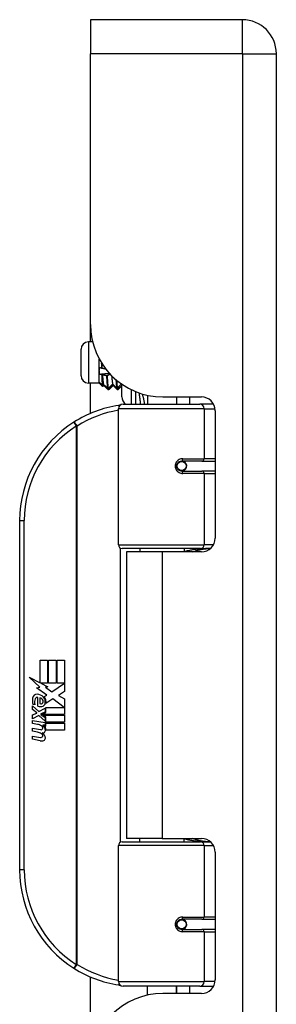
# Model space of a CAD drawing. Header units: inches. Extents: x 4 to 114, y 7 to 59.
# Tile 48 of 55: x 32.58 to 33.68, y 35.34 to 39.57. Entities that reach past the tile are written whole.
import ezdxf

# ---------------------------------------------------------------- set-up
doc = ezdxf.new("R2010")
doc.units = ezdxf.units.IN
doc.header["$MEASUREMENT"] = 0
doc.layers.add('Visible Edges(ANSI)', color=7, linetype='Continuous', lineweight=25)
doc.layers.add('Visible Tangent Edges(ANSI)', color=7, linetype='Continuous', lineweight=25)

msp = doc.modelspace()

# ---------------------------------------------------------------- linework, layer by layer
at = {"layer": 'Visible Edges(ANSI)'}
for p, q in [((32.8842, 39.5734), (32.8842, 39.4274)), ((33.5382, 39.5734), (32.8842, 39.5734)), ((32.8842, 38.2649), (32.8842, 39.4274)), ((33.6842, 27.9164), (33.6842, 39.4274)), ((32.8842, 38.1896), (32.8842, 38.2649)), ((32.8934, 38.1896), (32.8753, 38.1896)), ((32.8438, 38.044), (32.8438, 38.1581)), ((32.9225, 38.065), (32.9225, 38.1151)), ((32.9225, 38.013), (32.9225, 38.065)), ((32.9331, 38.077), (32.9339, 38.0774)), ((32.9572, 38.0445), (32.9533, 38.044)), ((32.9225, 38.0125), (32.8753, 38.0125)), ((32.8842, 37.8821), (32.8842, 38.0125)), ((32.9225, 38.0125), (32.9225, 38.013)), ((32.9225, 38.0125), (32.923, 38.012)), ((32.9239, 38.0113), (32.9274, 38.0113)), ((32.9424, 38.0027), (32.9374, 37.9977)), ((32.9424, 38.0026), (32.9375, 37.9977)), ((32.9581, 37.9897), (32.962, 37.9899)), ((32.9637, 37.9849), (32.9598, 37.9849)), ((32.9599, 37.9849), (32.9639, 37.9849)), ((32.9816, 38.0025), (32.9642, 37.9851)), ((32.999, 37.9851), (32.9936, 37.9905)), ((32.9972, 37.9916), (33.0011, 37.9918)), ((33.0028, 37.9852), (32.9989, 37.9852)), ((32.9993, 37.9849), (33.0032, 37.9849)), ((33.02, 38.0014), (33.0036, 37.9851)), ((33.02, 37.9534), (33.02, 38.0075)), ((33.1292, 37.9602), (33.1292, 37.9219)), ((33.1962, 37.9529), (33.3621, 37.9529)), ((33.2552, 37.9529), (33.2552, 37.9219)), ((33.2562, 37.9219), (33.2562, 37.9529)), ((33.0047, 37.3176), (33.0047, 37.9022)), ((33.0244, 37.9219), (33.3543, 37.9219)), ((33.4126, 37.9219), (33.3543, 37.9219)), ((33.4126, 37.9219), (33.4141, 37.9219)), ((33.4212, 37.8939), (33.4212, 37.3465)), ((33.2716, 37.6772), (33.272, 37.6752)), ((33.2769, 37.6759), (33.2718, 37.6759)), ((33.3638, 37.6778), (33.2769, 37.6778)), ((33.2792, 37.6757), (33.2792, 37.6777)), ((33.3638, 37.6778), (33.4212, 37.6778)), ((33.2769, 37.6345), (33.3638, 37.6345)), ((33.2799, 37.6367), (33.2804, 37.6345)), ((33.4212, 37.6345), (33.3638, 37.6345)), ((32.5797, 37.4219), (32.5797, 35.9219)), ((33.3581, 37.3018), (33.0204, 37.3018)), ((33.0967, 37.3018), (33.0967, 37.2874)), ((33.2877, 37.3018), (33.2877, 37.2874)), ((33.3581, 37.3018), (33.4008, 37.3018)), ((33.1922, 37.2874), (33.0392, 37.2874)), ((33.0392, 37.2874), (33.0392, 36.0564)), ((33.3621, 37.2874), (33.1922, 37.2874)), ((32.6676, 36.8219), (32.6997, 36.8219)), ((32.6676, 36.7249), (32.6676, 36.8219)), ((32.6997, 36.8219), (32.6997, 36.7232)), ((32.7042, 36.8219), (32.7363, 36.8219)), ((32.7042, 36.7232), (32.7042, 36.8219)), ((32.7363, 36.8219), (32.7363, 36.7232)), ((32.7405, 36.7232), (32.7405, 36.8219)), ((32.7405, 36.8219), (32.7726, 36.8219)), ((32.7726, 36.8219), (32.7726, 36.6881)), ((32.6199, 36.7498), (32.6676, 36.7249)), ((32.6661, 36.7059), (32.6199, 36.7498)), ((32.6709, 36.7232), (32.7003, 36.7079)), ((32.6997, 36.7232), (32.6709, 36.7232)), ((32.7363, 36.7232), (32.7042, 36.7232)), ((32.7183, 36.6863), (32.772, 36.7232)), ((32.772, 36.7232), (32.7405, 36.7232)), ((32.6519, 36.7039), (32.6661, 36.7059)), ((32.696, 36.6725), (32.6519, 36.7039)), ((32.6844, 36.6656), (32.696, 36.6725)), ((32.7003, 36.7079), (32.6903, 36.706)), ((32.6903, 36.706), (32.7183, 36.6863)), ((32.7726, 36.6881), (32.7465, 36.6705)), ((32.7465, 36.6705), (32.7726, 36.6566)), ((32.6343, 36.6266), (32.6622, 36.602)), ((32.6343, 36.6104), (32.6343, 36.6266)), ((32.646, 36.632), (32.637, 36.632)), ((32.658, 36.6254), (32.658, 36.662)), ((32.667, 36.6605), (32.667, 36.6365)), ((32.7224, 36.6563), (32.6925, 36.6356)), ((32.7714, 36.6197), (32.7224, 36.6563)), ((32.7726, 36.6566), (32.7726, 36.5897)), ((32.6538, 36.5969), (32.6343, 36.6104)), ((32.6343, 36.587), (32.6538, 36.5945)), ((32.6343, 36.5708), (32.6343, 36.587)), ((32.6624, 36.5843), (32.6343, 36.5708)), ((32.6538, 36.5945), (32.6538, 36.5969)), ((32.6622, 36.602), (32.6889, 36.6158)), ((32.6889, 36.56), (32.6624, 36.5843)), ((32.6889, 36.5996), (32.6705, 36.5918)), ((32.6705, 36.5918), (32.6705, 36.5897)), ((32.6705, 36.5897), (32.6889, 36.5764)), ((32.6741, 36.5897), (32.6918, 36.5972)), ((32.7726, 36.5897), (32.6741, 36.5897)), ((32.6814, 36.5855), (32.7726, 36.5855)), ((32.6918, 36.578), (32.6814, 36.5855)), ((32.6889, 36.6158), (32.6889, 36.5996)), ((32.6918, 36.6197), (32.7714, 36.6197)), ((32.6918, 36.5972), (32.6918, 36.6197)), ((32.7726, 36.5855), (32.7726, 36.5558)), ((32.6343, 36.5639), (32.6889, 36.5543)), ((32.6343, 36.5507), (32.6343, 36.5639)), ((32.6568, 36.5468), (32.6343, 36.5507)), ((32.6793, 36.5438), (32.6793, 36.5409)), ((32.6889, 36.5429), (32.6793, 36.5438)), ((32.6889, 36.5764), (32.6889, 36.56)), ((32.6889, 36.5543), (32.6889, 36.5429)), ((32.6918, 36.5558), (32.6918, 36.578)), ((32.7726, 36.5558), (32.6918, 36.5558)), ((32.6918, 36.5516), (32.7726, 36.5516)), ((32.6918, 36.5393), (32.6918, 36.5516)), ((32.7726, 36.5516), (32.7726, 36.5219)), ((32.6343, 36.53), (32.6688, 36.5239)), ((32.6343, 36.5168), (32.6343, 36.53)), ((32.6568, 36.5129), (32.6343, 36.5168)), ((32.6856, 36.5399), (32.6918, 36.5393)), ((32.7726, 36.5219), (32.6931, 36.5219)), ((32.6343, 36.4964), (32.6688, 36.4903)), ((32.6343, 36.4832), (32.6343, 36.4964)), ((32.6686, 36.4766), (32.6343, 36.4832)), ((33.0204, 36.042), (33.3581, 36.042)), ((33.1922, 36.0564), (33.0392, 36.0564)), ((33.0967, 36.042), (33.0967, 36.0564)), ((33.1922, 36.0564), (33.3621, 36.0564)), ((33.2877, 36.042), (33.2877, 36.0564)), ((33.4008, 36.042), (33.3581, 36.042)), ((33.0047, 35.4416), (33.0047, 36.0263)), ((33.4212, 35.9974), (33.4212, 35.45)), ((33.3638, 35.7093), (33.2769, 35.7093)), ((33.2799, 35.7071), (33.2804, 35.7093)), ((33.3638, 35.7093), (33.4212, 35.7093)), ((33.2716, 35.6667), (33.272, 35.6686)), ((33.2718, 35.668), (33.2769, 35.668)), ((33.2769, 35.666), (33.3638, 35.666)), ((33.2792, 35.6681), (33.2792, 35.6661)), ((33.4212, 35.666), (33.3638, 35.666)), ((32.8842, 35.0789), (32.8842, 35.4617)), ((33.3543, 35.4219), (33.0244, 35.4219)), ((33.1292, 35.3836), (33.1292, 35.4219)), ((33.2552, 35.3909), (33.2552, 35.4219)), ((33.2562, 35.3909), (33.2562, 35.4219)), ((33.3543, 35.4219), (33.4126, 35.4219)), ((33.4141, 35.4219), (33.4126, 35.4219)), ((33.3621, 35.3909), (33.1962, 35.3909))]:
    msp.add_line(p, q, dxfattribs=at)
at = {"layer": 'Visible Edges(ANSI)', "flags": 128}
for points in [[(32.9225, 38.065), (32.9225, 38.0656), (32.9225, 38.0662), (32.9226, 38.0669), (32.9226, 38.0675), (32.9226, 38.0681), (32.9226, 38.0687), (32.9227, 38.0693), (32.9227, 38.0699), (32.9227, 38.0705), (32.9228, 38.0711), (32.9228, 38.0717), (32.9229, 38.0723), (32.923, 38.0729), (32.923, 38.0735), (32.9231, 38.0741), (32.9232, 38.0747), (32.9232, 38.0754), (32.9233, 38.076), (32.9234, 38.0766), (32.9235, 38.0772), (32.9236, 38.0778), (32.9237, 38.0784), (32.9238, 38.079), (32.9239, 38.0796)], [(32.9239, 38.0508), (32.9238, 38.0514), (32.9237, 38.052), (32.9236, 38.0526), (32.9235, 38.0531), (32.9234, 38.0537), (32.9233, 38.0543), (32.9232, 38.0549), (32.9232, 38.0555), (32.9231, 38.0561), (32.923, 38.0567), (32.9229, 38.0573), (32.9229, 38.0579), (32.9228, 38.0585), (32.9228, 38.0591), (32.9227, 38.0597), (32.9227, 38.0603), (32.9227, 38.0609), (32.9226, 38.0614), (32.9226, 38.062), (32.9226, 38.0626), (32.9226, 38.0632), (32.9225, 38.0638), (32.9225, 38.0644), (32.9225, 38.065)], [(32.9239, 38.0796), (32.9243, 38.0795), (32.9247, 38.0794), (32.9251, 38.0792), (32.9255, 38.0791), (32.9258, 38.079), (32.9262, 38.0789), (32.9266, 38.0788), (32.927, 38.0787), (32.9274, 38.0786), (32.9278, 38.0785), (32.9282, 38.0784), (32.9285, 38.0782), (32.9289, 38.0781), (32.9293, 38.078), (32.9297, 38.0779), (32.9301, 38.0778), (32.9305, 38.0777), (32.9308, 38.0776), (32.9312, 38.0775), (32.9316, 38.0774), (32.932, 38.0773), (32.9324, 38.0772), (32.9328, 38.0771), (32.9331, 38.077)], [(32.9331, 38.077), (32.9331, 38.0778), (32.9331, 38.0787), (32.9331, 38.0796), (32.933, 38.0805), (32.933, 38.0813), (32.933, 38.0822), (32.933, 38.0831), (32.9329, 38.084), (32.9329, 38.0849), (32.9329, 38.0858), (32.9328, 38.0866), (32.9328, 38.0875), (32.9328, 38.0884), (32.9328, 38.0893), (32.9327, 38.0902), (32.9327, 38.0911), (32.9327, 38.092), (32.9326, 38.0929), (32.9326, 38.0938), (32.9326, 38.0946), (32.9326, 38.0955), (32.9325, 38.0964), (32.9325, 38.0973), (32.9325, 38.0982)], [(32.9326, 38.098), (32.9326, 38.0972), (32.9327, 38.0963), (32.9327, 38.0954), (32.9328, 38.0946), (32.9328, 38.0937), (32.9329, 38.0928), (32.933, 38.092), (32.933, 38.0911), (32.9331, 38.0902), (32.9331, 38.0894), (32.9332, 38.0885), (32.9332, 38.0876), (32.9333, 38.0868), (32.9333, 38.0859), (32.9334, 38.0851), (32.9335, 38.0842), (32.9335, 38.0833), (32.9336, 38.0825), (32.9336, 38.0816), (32.9337, 38.0808), (32.9337, 38.0799), (32.9338, 38.0791), (32.9338, 38.0782), (32.9339, 38.0774)], [(32.9339, 38.0774), (32.9346, 38.0772), (32.9352, 38.077), (32.9359, 38.0768), (32.9366, 38.0767), (32.9372, 38.0765), (32.9379, 38.0763), (32.9386, 38.0761), (32.9392, 38.076), (32.9399, 38.0758), (32.9406, 38.0756), (32.9412, 38.0755), (32.9419, 38.0753), (32.9426, 38.0751), (32.9433, 38.075), (32.9439, 38.0748), (32.9446, 38.0746), (32.9453, 38.0745), (32.9459, 38.0743), (32.9466, 38.0741), (32.9473, 38.074), (32.9479, 38.0738), (32.9486, 38.0737), (32.9493, 38.0735), (32.9499, 38.0734)], [(32.9239, 38.0508), (32.9257, 38.051), (32.9274, 38.0511), (32.9291, 38.0513), (32.9308, 38.0515), (32.9326, 38.0516), (32.9343, 38.0518), (32.936, 38.052), (32.9378, 38.0522), (32.9395, 38.0523), (32.9412, 38.0525), (32.9429, 38.0527), (32.9447, 38.0529), (32.9464, 38.053), (32.9481, 38.0532), (32.9499, 38.0534), (32.9516, 38.0536), (32.9533, 38.0537), (32.955, 38.0539), (32.9568, 38.0541), (32.9585, 38.0543), (32.9602, 38.0544), (32.962, 38.0546), (32.9637, 38.0548), (32.9654, 38.055)], [(32.9341, 38.0477), (32.9337, 38.0479), (32.9333, 38.048), (32.9329, 38.0481), (32.9324, 38.0482), (32.932, 38.0483), (32.9316, 38.0485), (32.9312, 38.0486), (32.9307, 38.0487), (32.9303, 38.0488), (32.9299, 38.049), (32.9295, 38.0491), (32.929, 38.0492), (32.9286, 38.0493), (32.9282, 38.0495), (32.9278, 38.0496), (32.9273, 38.0497), (32.9269, 38.0499), (32.9265, 38.05), (32.9261, 38.0501), (32.9256, 38.0503), (32.9252, 38.0504), (32.9248, 38.0505), (32.9243, 38.0506), (32.9239, 38.0508)], [(32.9359, 38.0486), (32.9358, 38.0486), (32.9358, 38.0486), (32.9357, 38.0485), (32.9356, 38.0485), (32.9355, 38.0484), (32.9355, 38.0484), (32.9354, 38.0484), (32.9353, 38.0483), (32.9352, 38.0483), (32.9352, 38.0483), (32.9351, 38.0482), (32.935, 38.0482), (32.9349, 38.0481), (32.9349, 38.0481), (32.9348, 38.0481), (32.9347, 38.048), (32.9347, 38.048), (32.9346, 38.048), (32.9345, 38.0479), (32.9344, 38.0479), (32.9344, 38.0478), (32.9343, 38.0478), (32.9342, 38.0478), (32.9341, 38.0477)], [(32.9364, 38.0025), (32.9363, 38.0035), (32.9362, 38.0046), (32.9361, 38.0057), (32.9361, 38.007), (32.936, 38.0083), (32.9359, 38.0097), (32.9358, 38.0112), (32.9357, 38.0128), (32.9356, 38.0144), (32.9355, 38.0162), (32.9354, 38.018), (32.9353, 38.0199), (32.9352, 38.0218), (32.9351, 38.0239), (32.935, 38.026), (32.9349, 38.0282), (32.9348, 38.0304), (32.9347, 38.0327), (32.9346, 38.0351), (32.9345, 38.0375), (32.9344, 38.04), (32.9343, 38.0425), (32.9342, 38.0451), (32.9341, 38.0477)], [(32.9359, 38.0487), (32.9361, 38.0462), (32.9363, 38.0438), (32.9365, 38.0414), (32.9367, 38.0391), (32.9368, 38.0368), (32.937, 38.0346), (32.9372, 38.0325), (32.9374, 38.0304), (32.9376, 38.0284), (32.9378, 38.0264), (32.938, 38.0245), (32.9382, 38.0227), (32.9383, 38.0209), (32.9385, 38.0193), (32.9387, 38.0177), (32.9389, 38.0161), (32.9391, 38.0147), (32.9393, 38.0133), (32.9395, 38.0121), (32.9397, 38.0109), (32.9398, 38.0097), (32.94, 38.0087), (32.9402, 38.0078), (32.9404, 38.0069)], [(32.9533, 38.044), (32.9526, 38.0441), (32.9519, 38.0443), (32.9511, 38.0445), (32.9504, 38.0447), (32.9497, 38.0449), (32.949, 38.045), (32.9482, 38.0452), (32.9475, 38.0454), (32.9468, 38.0456), (32.9461, 38.0458), (32.9453, 38.046), (32.9446, 38.0462), (32.9439, 38.0464), (32.9432, 38.0466), (32.9424, 38.0468), (32.9417, 38.047), (32.941, 38.0472), (32.9403, 38.0474), (32.9395, 38.0476), (32.9388, 38.0478), (32.9381, 38.048), (32.9373, 38.0482), (32.9366, 38.0484), (32.9359, 38.0486)], [(32.9533, 38.044), (32.9535, 38.0408), (32.9537, 38.0376), (32.9539, 38.0345), (32.9541, 38.0315), (32.9543, 38.0286), (32.9545, 38.0257), (32.9547, 38.0229), (32.9549, 38.0202), (32.9551, 38.0176), (32.9553, 38.015), (32.9555, 38.0126), (32.9557, 38.0102), (32.9559, 38.0079), (32.9561, 38.0058), (32.9563, 38.0037), (32.9565, 38.0017), (32.9567, 37.9998), (32.9569, 37.9981), (32.9571, 37.9964), (32.9573, 37.9948), (32.9575, 37.9934), (32.9577, 37.992), (32.9579, 37.9908), (32.9581, 37.9897)], [(32.9696, 38.0505), (32.969, 38.0503), (32.9685, 38.05), (32.968, 38.0498), (32.9675, 38.0495), (32.967, 38.0493), (32.9665, 38.049), (32.966, 38.0488), (32.9654, 38.0485), (32.9649, 38.0483), (32.9644, 38.048), (32.9639, 38.0478), (32.9634, 38.0475), (32.9629, 38.0473), (32.9624, 38.047), (32.9618, 38.0468), (32.9613, 38.0465), (32.9608, 38.0463), (32.9603, 38.046), (32.9598, 38.0458), (32.9593, 38.0455), (32.9588, 38.0453), (32.9583, 38.045), (32.9577, 38.0447), (32.9572, 38.0445)], [(32.962, 37.9899), (32.9618, 37.991), (32.9616, 37.9923), (32.9614, 37.9936), (32.9612, 37.9951), (32.961, 37.9967), (32.9608, 37.9983), (32.9606, 38.0001), (32.9604, 38.002), (32.9602, 38.004), (32.96, 38.0061), (32.9598, 38.0083), (32.9596, 38.0106), (32.9594, 38.013), (32.9592, 38.0154), (32.959, 38.018), (32.9588, 38.0206), (32.9586, 38.0233), (32.9584, 38.0262), (32.9582, 38.029), (32.958, 38.032), (32.9578, 38.035), (32.9576, 38.0381), (32.9574, 38.0413), (32.9572, 38.0445)], [(32.9756, 38.0444), (32.9758, 38.0424), (32.9759, 38.0404), (32.9761, 38.0384), (32.9762, 38.0365), (32.9764, 38.0346), (32.9766, 38.0328), (32.9767, 38.031), (32.9769, 38.0292), (32.977, 38.0275), (32.9772, 38.0259), (32.9774, 38.0243), (32.9775, 38.0227), (32.9777, 38.0212), (32.9779, 38.0198), (32.978, 38.0184), (32.9782, 38.017), (32.9783, 38.0157), (32.9785, 38.0145), (32.9787, 38.0133), (32.9788, 38.0122), (32.979, 38.0111), (32.9791, 38.0102), (32.9793, 38.0092), (32.9795, 38.0084)], [(32.9938, 38.0275), (32.9939, 38.0255), (32.994, 38.0235), (32.9942, 38.0216), (32.9943, 38.0197), (32.9945, 38.0178), (32.9946, 38.016), (32.9948, 38.0142), (32.9949, 38.0125), (32.995, 38.0108), (32.9952, 38.0092), (32.9953, 38.0076), (32.9955, 38.006), (32.9956, 38.0045), (32.9958, 38.0031), (32.9959, 38.0017), (32.996, 38.0004), (32.9962, 37.9991), (32.9963, 37.9978), (32.9965, 37.9967), (32.9966, 37.9955), (32.9967, 37.9945), (32.9969, 37.9934), (32.997, 37.9925), (32.9972, 37.9916)], [(33.0011, 37.9918), (33.001, 37.9926), (33.0008, 37.9935), (33.0007, 37.9944), (33.0006, 37.9954), (33.0004, 37.9964), (33.0003, 37.9975), (33.0002, 37.9986), (33, 37.9998), (32.9999, 38.001), (32.9998, 38.0023), (32.9996, 38.0036), (32.9995, 38.0049), (32.9994, 38.0063), (32.9993, 38.0077), (32.9991, 38.0092), (32.999, 38.0107), (32.9989, 38.0122), (32.9987, 38.0138), (32.9986, 38.0154), (32.9985, 38.017), (32.9983, 38.0187), (32.9982, 38.0205), (32.9981, 38.0222), (32.998, 38.024)], [(32.9225, 38.013), (32.9225, 38.013), (32.9225, 38.0131), (32.9226, 38.0132), (32.9226, 38.0132), (32.9226, 38.0133), (32.9226, 38.0134), (32.9227, 38.0134), (32.9227, 38.0135), (32.9227, 38.0136), (32.9228, 38.0137), (32.9228, 38.0137), (32.9229, 38.0138), (32.923, 38.0139), (32.923, 38.0139), (32.9231, 38.014), (32.9232, 38.0141), (32.9232, 38.0142), (32.9233, 38.0142), (32.9234, 38.0143), (32.9235, 38.0144), (32.9236, 38.0144), (32.9237, 38.0145), (32.9238, 38.0146), (32.9239, 38.0147)], [(32.9239, 38.0113), (32.9238, 38.0114), (32.9237, 38.0114), (32.9236, 38.0115), (32.9235, 38.0116), (32.9234, 38.0117), (32.9233, 38.0117), (32.9232, 38.0118), (32.9232, 38.0119), (32.9231, 38.0119), (32.923, 38.012), (32.9229, 38.0121), (32.9229, 38.0121), (32.9228, 38.0122), (32.9228, 38.0123), (32.9227, 38.0123), (32.9227, 38.0124), (32.9227, 38.0125), (32.9226, 38.0126), (32.9226, 38.0126), (32.9226, 38.0127), (32.9226, 38.0128), (32.9225, 38.0128), (32.9225, 38.0129), (32.9225, 38.013)], [(32.9239, 38.0147), (32.9244, 38.0141), (32.925, 38.0136), (32.9255, 38.0131), (32.926, 38.0126), (32.9265, 38.0121), (32.9271, 38.0116), (32.9276, 38.0111), (32.9281, 38.0106), (32.9286, 38.0101), (32.9291, 38.0096), (32.9297, 38.0091), (32.9302, 38.0086), (32.9307, 38.0081), (32.9312, 38.0076), (32.9317, 38.007), (32.9323, 38.0065), (32.9328, 38.006), (32.9333, 38.0055), (32.9338, 38.005), (32.9343, 38.0045), (32.9349, 38.004), (32.9354, 38.0035), (32.9359, 38.003), (32.9364, 38.0025)], [(32.9374, 37.9977), (32.9368, 37.9982), (32.9363, 37.9988), (32.9357, 37.9994), (32.9351, 37.9999), (32.9346, 38.0005), (32.934, 38.0011), (32.9335, 38.0016), (32.9329, 38.0022), (32.9323, 38.0028), (32.9318, 38.0033), (32.9312, 38.0039), (32.9307, 38.0045), (32.9301, 38.005), (32.9295, 38.0056), (32.929, 38.0062), (32.9284, 38.0067), (32.9279, 38.0073), (32.9273, 38.0079), (32.9267, 38.0085), (32.9262, 38.009), (32.9256, 38.0096), (32.925, 38.0102), (32.9245, 38.0107), (32.9239, 38.0113)], [(32.9364, 38.0025), (32.9366, 38.0027), (32.9368, 38.0029), (32.9369, 38.003), (32.9371, 38.0032), (32.9373, 38.0034), (32.9374, 38.0036), (32.9376, 38.0037), (32.9378, 38.0039), (32.9379, 38.0041), (32.9381, 38.0043), (32.9383, 38.0044), (32.9384, 38.0046), (32.9386, 38.0048), (32.9388, 38.005), (32.9389, 38.0051), (32.9391, 38.0053), (32.9393, 38.0055), (32.9394, 38.0057), (32.9396, 38.0058), (32.9397, 38.006), (32.9399, 38.0062), (32.9401, 38.0064), (32.9402, 38.0065), (32.9404, 38.0067)], [(32.9375, 37.9977), (32.9375, 37.9977), (32.9375, 37.9977), (32.9375, 37.9977), (32.9375, 37.9977), (32.9375, 37.9977), (32.9375, 37.9977), (32.9375, 37.9977), (32.9375, 37.9977), (32.9375, 37.9977), (32.9374, 37.9977), (32.9374, 37.9977), (32.9374, 37.9977), (32.9374, 37.9977), (32.9374, 37.9977), (32.9374, 37.9977), (32.9374, 37.9977), (32.9374, 37.9977), (32.9374, 37.9977), (32.9374, 37.9977), (32.9374, 37.9977), (32.9374, 37.9977), (32.9374, 37.9977), (32.9374, 37.9977), (32.9374, 37.9977)], [(32.9404, 38.0067), (32.9411, 38.006), (32.9419, 38.0053), (32.9426, 38.0046), (32.9434, 38.0039), (32.9441, 38.0032), (32.9448, 38.0024), (32.9456, 38.0017), (32.9463, 38.001), (32.9471, 38.0003), (32.9478, 37.9996), (32.9485, 37.9989), (32.9493, 37.9982), (32.95, 37.9975), (32.9508, 37.9968), (32.9515, 37.9961), (32.9522, 37.9954), (32.953, 37.9946), (32.9537, 37.9939), (32.9544, 37.9932), (32.9552, 37.9925), (32.9559, 37.9918), (32.9567, 37.9911), (32.9574, 37.9904), (32.9581, 37.9897)], [(32.9598, 37.9849), (32.9591, 37.9857), (32.9584, 37.9864), (32.9576, 37.9871), (32.9569, 37.9879), (32.9562, 37.9886), (32.9555, 37.9893), (32.9547, 37.9901), (32.954, 37.9908), (32.9533, 37.9916), (32.9526, 37.9923), (32.9518, 37.993), (32.9511, 37.9938), (32.9504, 37.9945), (32.9497, 37.9953), (32.9489, 37.996), (32.9482, 37.9967), (32.9475, 37.9975), (32.9468, 37.9982), (32.946, 37.999), (32.9453, 37.9997), (32.9446, 38.0004), (32.9439, 38.0012), (32.9431, 38.0019), (32.9424, 38.0027)], [(32.9598, 37.9849), (32.9598, 37.9849), (32.9598, 37.9849), (32.9598, 37.9849), (32.9598, 37.9849), (32.9598, 37.9849), (32.9599, 37.9849), (32.9599, 37.9849), (32.9599, 37.9849), (32.9599, 37.9849), (32.9599, 37.9849), (32.9599, 37.9849), (32.9599, 37.9849), (32.9599, 37.9849), (32.9599, 37.9849), (32.9599, 37.9849), (32.9599, 37.9849), (32.9599, 37.9849), (32.9599, 37.9849), (32.9599, 37.9849), (32.9599, 37.9849), (32.9599, 37.9849), (32.9599, 37.9849), (32.9599, 37.9849), (32.9599, 37.9849)], [(32.962, 37.9899), (32.9628, 37.9906), (32.9635, 37.9914), (32.9642, 37.9922), (32.9649, 37.9929), (32.9657, 37.9937), (32.9664, 37.9945), (32.9671, 37.9953), (32.9678, 37.996), (32.9686, 37.9968), (32.9693, 37.9976), (32.97, 37.9983), (32.9708, 37.9991), (32.9715, 37.9999), (32.9722, 38.0006), (32.9729, 38.0014), (32.9737, 38.0022), (32.9744, 38.0029), (32.9751, 38.0037), (32.9758, 38.0045), (32.9766, 38.0052), (32.9773, 38.006), (32.978, 38.0068), (32.9787, 38.0075), (32.9795, 38.0083)], [(32.9815, 38.0027), (32.9807, 38.0019), (32.98, 38.0012), (32.9792, 38.0004), (32.9785, 37.9997), (32.9778, 37.999), (32.977, 37.9982), (32.9763, 37.9975), (32.9755, 37.9968), (32.9748, 37.996), (32.9741, 37.9953), (32.9733, 37.9945), (32.9726, 37.9938), (32.9719, 37.9931), (32.9711, 37.9923), (32.9704, 37.9916), (32.9696, 37.9909), (32.9689, 37.9901), (32.9682, 37.9894), (32.9674, 37.9886), (32.9667, 37.9879), (32.9659, 37.9872), (32.9652, 37.9864), (32.9645, 37.9857), (32.9637, 37.9849)], [(32.9642, 37.9851), (32.9642, 37.9851), (32.9642, 37.985), (32.9642, 37.985), (32.9641, 37.985), (32.9641, 37.985), (32.9641, 37.985), (32.9641, 37.985), (32.9641, 37.985), (32.964, 37.985), (32.964, 37.9849), (32.964, 37.9849), (32.964, 37.9849), (32.964, 37.9849), (32.9639, 37.9849), (32.9639, 37.9849), (32.9639, 37.9849), (32.9639, 37.9849), (32.9639, 37.9849), (32.9638, 37.9849), (32.9638, 37.9849), (32.9638, 37.9849), (32.9638, 37.9849), (32.9638, 37.9849), (32.9637, 37.9849)], [(32.9795, 38.0083), (32.9802, 38.0076), (32.9809, 38.0069), (32.9817, 38.0062), (32.9824, 38.0055), (32.9831, 38.0048), (32.9839, 38.0041), (32.9846, 38.0034), (32.9854, 38.0027), (32.9861, 38.002), (32.9868, 38.0013), (32.9876, 38.0006), (32.9883, 37.9999), (32.9891, 37.9992), (32.9898, 37.9985), (32.9905, 37.9978), (32.9913, 37.9971), (32.992, 37.9964), (32.9927, 37.9957), (32.9935, 37.995), (32.9942, 37.9943), (32.995, 37.9936), (32.9957, 37.993), (32.9964, 37.9923), (32.9972, 37.9916)], [(32.9989, 37.9852), (32.9981, 37.9859), (32.9974, 37.9866), (32.9967, 37.9874), (32.996, 37.9881), (32.9952, 37.9888), (32.9945, 37.9895), (32.9938, 37.9903), (32.9931, 37.991), (32.9923, 37.9917), (32.9916, 37.9924), (32.9909, 37.9932), (32.9902, 37.9939), (32.9894, 37.9946), (32.9887, 37.9953), (32.988, 37.9961), (32.9873, 37.9968), (32.9865, 37.9975), (32.9858, 37.9983), (32.9851, 37.999), (32.9844, 37.9997), (32.9836, 38.0005), (32.9829, 38.0012), (32.9822, 38.0019), (32.9815, 38.0027)], [(32.9989, 37.9852), (32.9989, 37.9852), (32.9989, 37.9852), (32.9989, 37.9851), (32.9989, 37.9851), (32.999, 37.9851), (32.999, 37.9851), (32.999, 37.9851), (32.999, 37.985), (32.999, 37.985), (32.9991, 37.985), (32.9991, 37.985), (32.9991, 37.985), (32.9991, 37.985), (32.9991, 37.985), (32.9991, 37.985), (32.9992, 37.9849), (32.9992, 37.9849), (32.9992, 37.9849), (32.9992, 37.9849), (32.9992, 37.9849), (32.9993, 37.9849), (32.9993, 37.9849), (32.9993, 37.9849), (32.9993, 37.9849)], [(33.0011, 37.9918), (33.0018, 37.9925), (33.0025, 37.9932), (33.0031, 37.9939), (33.0038, 37.9947), (33.0045, 37.9954), (33.0052, 37.9961), (33.0059, 37.9968), (33.0066, 37.9976), (33.0073, 37.9983), (33.0079, 37.999), (33.0086, 37.9997), (33.0093, 38.0005), (33.01, 38.0012), (33.0107, 38.0019), (33.0114, 38.0026), (33.0121, 38.0033), (33.0128, 38.0041), (33.0134, 38.0048), (33.0141, 38.0055), (33.0148, 38.0062), (33.0155, 38.007), (33.0162, 38.0077), (33.0169, 38.0084), (33.0175, 38.0091)], [(33.02, 38.0024), (33.0193, 38.0017), (33.0185, 38.001), (33.0178, 38.0002), (33.0171, 37.9995), (33.0164, 37.9988), (33.0157, 37.9981), (33.015, 37.9974), (33.0142, 37.9967), (33.0135, 37.996), (33.0128, 37.9953), (33.0121, 37.9945), (33.0114, 37.9938), (33.0107, 37.9931), (33.0099, 37.9924), (33.0092, 37.9917), (33.0085, 37.991), (33.0078, 37.9903), (33.0071, 37.9895), (33.0064, 37.9888), (33.0056, 37.9881), (33.0049, 37.9874), (33.0042, 37.9867), (33.0035, 37.986), (33.0028, 37.9852)], [(33.0036, 37.9851), (33.0036, 37.9851), (33.0035, 37.985), (33.0035, 37.985), (33.0035, 37.985), (33.0034, 37.985), (33.0034, 37.9849), (33.0033, 37.9849), (33.0033, 37.9849), (33.0033, 37.9849), (33.0032, 37.9849), (33.0032, 37.9849), (33.0032, 37.9849), (33.0031, 37.9849), (33.0031, 37.9849), (33.0031, 37.985), (33.003, 37.985), (33.003, 37.985), (33.003, 37.985), (33.0029, 37.9851), (33.0029, 37.9851), (33.0029, 37.9851), (33.0028, 37.9852), (33.0028, 37.9852), (33.0028, 37.9852)], [(33.0117, 37.9173), (33.0114, 37.9172), (33.0112, 37.9172), (33.0109, 37.9172), (33.0107, 37.9171), (33.0104, 37.9171), (33.0102, 37.9171), (33.0099, 37.917), (33.0097, 37.917), (33.0094, 37.917), (33.0092, 37.9169), (33.0089, 37.9169), (33.0087, 37.9169), (33.0084, 37.9168), (33.0082, 37.9168), (33.008, 37.9168), (33.0077, 37.9167), (33.0075, 37.9167), (33.0072, 37.9166), (33.007, 37.9166), (33.0067, 37.9166), (33.0065, 37.9165), (33.0062, 37.9165), (33.006, 37.9165), (33.0057, 37.9164)], [(33.2769, 37.6345), (33.2742, 37.6347), (33.2716, 37.6352), (33.269, 37.636), (33.2665, 37.6372), (33.2642, 37.6386), (33.262, 37.6404), (33.2601, 37.6425), (33.2584, 37.6449), (33.257, 37.6475), (33.256, 37.6503), (33.2554, 37.6532), (33.2552, 37.6562), (33.2554, 37.6591), (33.256, 37.662), (33.257, 37.6648), (33.2583, 37.6674), (33.26, 37.6698), (33.262, 37.6719), (33.2642, 37.6737), (33.2665, 37.6752), (33.269, 37.6764), (33.2716, 37.6772), (33.2742, 37.6777), (33.2769, 37.6778)], [(33.3239, 37.2874), (33.3269, 37.2886), (33.3299, 37.2897), (33.333, 37.2908), (33.336, 37.2919), (33.3391, 37.2929), (33.3421, 37.2938), (33.3452, 37.2947), (33.3483, 37.2955), (33.3513, 37.2963), (33.3544, 37.297), (33.3575, 37.2977), (33.3606, 37.2983), (33.3637, 37.2989), (33.3668, 37.2994), (33.3699, 37.2998), (33.373, 37.3003), (33.3761, 37.3006), (33.3793, 37.301), (33.3824, 37.3012), (33.3855, 37.3015), (33.3886, 37.3016), (33.3917, 37.3017), (33.3948, 37.3018), (33.3979, 37.3018)], [(33.3979, 36.042), (33.3948, 36.042), (33.3917, 36.0421), (33.3886, 36.0422), (33.3855, 36.0424), (33.3824, 36.0426), (33.3793, 36.0429), (33.3761, 36.0432), (33.373, 36.0436), (33.3699, 36.044), (33.3668, 36.0445), (33.3637, 36.045), (33.3606, 36.0456), (33.3575, 36.0462), (33.3544, 36.0469), (33.3513, 36.0476), (33.3483, 36.0484), (33.3452, 36.0492), (33.3421, 36.0501), (33.3391, 36.051), (33.336, 36.052), (33.333, 36.053), (33.3299, 36.0541), (33.3269, 36.0552), (33.3239, 36.0564)], [(33.2769, 35.666), (33.2742, 35.6662), (33.2716, 35.6667), (33.269, 35.6675), (33.2665, 35.6687), (33.2642, 35.6701), (33.262, 35.672), (33.26, 35.6741), (33.2583, 35.6765), (33.257, 35.6791), (33.256, 35.6819), (33.2554, 35.6847), (33.2552, 35.6877), (33.2554, 35.6907), (33.256, 35.6935), (33.257, 35.6963), (33.2584, 35.6989), (33.2601, 35.7013), (33.262, 35.7034), (33.2642, 35.7052), (33.2665, 35.7067), (33.269, 35.7078), (33.2716, 35.7087), (33.2742, 35.7092), (33.2769, 35.7093)], [(33.0057, 35.4274), (33.006, 35.4274), (33.0062, 35.4274), (33.0065, 35.4273), (33.0067, 35.4273), (33.007, 35.4272), (33.0072, 35.4272), (33.0075, 35.4272), (33.0077, 35.4271), (33.008, 35.4271), (33.0082, 35.4271), (33.0084, 35.427), (33.0087, 35.427), (33.0089, 35.427), (33.0092, 35.4269), (33.0094, 35.4269), (33.0097, 35.4269), (33.0099, 35.4268), (33.0102, 35.4268), (33.0104, 35.4267), (33.0107, 35.4267), (33.0109, 35.4267), (33.0112, 35.4266), (33.0114, 35.4266), (33.0117, 35.4266)]]:
    msp.add_lwpolyline(points, dxfattribs=at)
at = {"layer": 'Visible Edges(ANSI)'}
for centre in [(33.2769, 37.6562), (33.2769, 35.6877)]:
    msp.add_circle(centre, 0.0197, dxfattribs=at)
for centre, radius, start, end in [((33.5382, 39.4274), 0.146, 0, 90), ((33.1962, 38.2649), 0.312, 180, 270), ((32.8753, 38.1581), 0.0315, 90, 180), ((32.8753, 38.044), 0.0315, 180, 270), ((33.0593, 37.9534), 0.0394, 180, 233.1301), ((33.3621, 37.8939), 0.0591, 0, 90), ((33.0797, 37.4219), 0.5, 98.5081, 122.2377), ((33.0244, 37.9022), 0.0197, 90, 180), ((33.2365, 37.9259), 0.0197, 348.463, 0), ((33.0797, 37.4219), 0.5, 122.2377, 180), ((33.2769, 37.6562), 0.0217, 279.147, 90), ((33.3621, 37.3465), 0.0591, 270, 0), ((33.0204, 37.3176), 0.0157, 180, 270), ((32.6544, 36.6561), 0.0197, 86.5646, 171.5605), ((32.6532, 36.6361), 0.0398, 44.1684, 86.5646), ((32.695, 36.6501), 0.0607, 171.5605, 197.3343), ((32.6744, 36.6438), 0.0307, 154.6784, 202.5609), ((32.6553, 36.6528), 0.0096, 73.5261, 154.6784), ((32.6694, 36.6512), 0.0282, 246.1555, 293.8445), ((32.665, 36.6438), 0.0168, 19.3797, 82.9975), ((32.6716, 36.6449), 0.00955, 241.4547, 321.1652), ((32.6705, 36.6458), 0.0109, 321.1652, 19.3797), ((32.6747, 36.6393), 0.0152, 293.8445, 355.0802), ((32.6603, 36.643), 0.0299, 350.4085, 44.1684), ((32.6603, 36.643), 0.033, 347.079, 43.1785), ((32.6487, 36.501), 0.0465, 57.5992, 80), ((32.6669, 36.5296), 0.0126, 6.03, 57.5992), ((32.6664, 36.5206), 0.024, 359.4776, 57.4114), ((32.6494, 36.467), 0.0465, 58.5584, 80.8257), ((32.6709, 36.5361), 0.0123, 260, 293.5571), ((32.6669, 36.496), 0.0126, 6.1027, 57.6083), ((32.6735, 36.5303), 0.006, 293.5571, 6.03), ((32.6748, 36.5384), 0.0288, 273.6169, 286.9928), ((32.6658, 36.4876), 0.0246, 359.6788, 63.9508), ((32.6802, 36.5205), 0.0101, 286.9928, 359.4776), ((32.6691, 36.5224), 0.024, 358.7952, 46.5849), ((32.6741, 36.5048), 0.0288, 259, 288.4748), ((32.6709, 36.5025), 0.0123, 259.9922, 293.5487), ((32.6735, 36.4967), 0.006, 293.5487, 6.1027), ((32.6799, 36.4875), 0.0105, 288.4748, 359.6788), ((33.0204, 36.0263), 0.0157, 90, 180), ((33.3621, 35.9974), 0.0591, 0, 90), ((33.0797, 35.9219), 0.5, 180, 237.7623), ((33.2769, 35.6877), 0.0217, 270, 80.853), ((33.0797, 35.9219), 0.5, 237.7623, 261.4919), ((33.0244, 35.4416), 0.0197, 180, 270), ((33.3621, 35.45), 0.0591, 270, 0), ((33.1962, 35.0789), 0.312, 90, 180)]:
    msp.add_arc(centre, radius, start, end, dxfattribs=at)
at = {"layer": 'Visible Tangent Edges(ANSI)'}
for p, q in [((33.5382, 39.4274), (33.5382, 39.5734)), ((33.5382, 39.4274), (32.8842, 39.4274)), ((33.5382, 39.4274), (33.5382, 27.9164)), ((33.5382, 39.4274), (33.6842, 39.4274)), ((32.8753, 38.1896), (32.8753, 38.0125)), ((33.0593, 37.9845), (33.0593, 37.9219)), ((33.079, 37.9219), (33.079, 37.9758)), ((33.31, 37.9529), (33.31, 37.9219)), ((33.3733, 37.9022), (33.0047, 37.9022)), ((33.3733, 37.9022), (33.4206, 37.9022)), ((33.3733, 37.9022), (33.3733, 37.6877)), ((32.813, 37.8448), (32.8235, 37.8282)), ((32.8235, 37.8282), (32.8235, 35.5157)), ((32.8235, 37.8282), (32.8272, 37.8282)), ((32.8272, 35.5157), (32.8272, 37.8282)), ((33.2816, 37.6877), (33.3733, 37.6877)), ((33.4212, 37.6877), (33.3733, 37.6877)), ((33.3733, 37.6247), (33.2816, 37.6247)), ((33.3733, 37.6247), (33.3733, 37.3176)), ((33.3733, 37.6247), (33.4212, 37.6247)), ((32.5797, 37.4219), (32.5994, 37.4219)), ((32.5994, 35.9219), (32.5994, 37.4219)), ((33.0047, 37.3176), (33.3733, 37.3176)), ((33.0124, 37.3041), (33.0124, 36.0398)), ((33.4137, 37.3176), (33.3733, 37.3176)), ((33.1922, 37.2874), (33.1922, 36.0564)), ((33.3733, 36.0263), (33.0047, 36.0263)), ((33.3733, 36.0263), (33.4137, 36.0263)), ((33.3733, 36.0263), (33.3733, 35.7192)), ((32.5994, 35.9219), (32.5797, 35.9219)), ((33.2816, 35.7192), (33.3733, 35.7192)), ((33.4212, 35.7192), (33.3733, 35.7192)), ((33.3733, 35.6562), (33.2816, 35.6562)), ((33.3733, 35.6562), (33.3733, 35.4416)), ((33.3733, 35.6562), (33.4212, 35.6562)), ((32.8235, 35.5157), (32.813, 35.499)), ((32.8272, 35.5157), (32.8235, 35.5157)), ((33.0047, 35.4416), (33.3733, 35.4416)), ((33.4206, 35.4416), (33.3733, 35.4416)), ((33.31, 35.4219), (33.31, 35.3909))]:
    msp.add_line(p, q, dxfattribs=at)
at = {"layer": 'Visible Tangent Edges(ANSI)', "flags": 128}
for points in [[(33.0933, 37.9704), (33.0935, 37.9682), (33.0938, 37.9661), (33.0941, 37.964), (33.0944, 37.9619), (33.0946, 37.9598), (33.0949, 37.9577), (33.0952, 37.9557), (33.0955, 37.9537), (33.0957, 37.9517), (33.096, 37.9497), (33.0963, 37.9478), (33.0965, 37.9458), (33.0968, 37.9439), (33.097, 37.942), (33.0972, 37.9401), (33.0974, 37.9383), (33.0976, 37.9364), (33.0978, 37.9346), (33.098, 37.9328), (33.0981, 37.931), (33.0983, 37.9292), (33.0984, 37.9274), (33.0985, 37.9257), (33.0986, 37.924)], [(33.1176, 37.9219), (33.1174, 37.9238), (33.1172, 37.9256), (33.1169, 37.9274), (33.1167, 37.9293), (33.1164, 37.9311), (33.116, 37.9329), (33.1157, 37.9348), (33.1154, 37.9366), (33.115, 37.9384), (33.1146, 37.9402), (33.1142, 37.942), (33.1138, 37.9438), (33.1134, 37.9457), (33.113, 37.9475), (33.1126, 37.9493), (33.1121, 37.9511), (33.1117, 37.9529), (33.1113, 37.9547), (33.1108, 37.9565), (33.1104, 37.9583), (33.1099, 37.9601), (33.1094, 37.9619), (33.109, 37.9637), (33.1085, 37.9655)], [(33.0986, 37.924), (33.0986, 37.9239), (33.0986, 37.9238), (33.0986, 37.9237), (33.0985, 37.9236), (33.0985, 37.9235), (33.0985, 37.9234), (33.0985, 37.9234), (33.0985, 37.9233), (33.0985, 37.9232), (33.0985, 37.9231), (33.0984, 37.923), (33.0984, 37.9229), (33.0984, 37.9228), (33.0984, 37.9228), (33.0984, 37.9227), (33.0984, 37.9226), (33.0983, 37.9225), (33.0983, 37.9224), (33.0983, 37.9223), (33.0983, 37.9223), (33.0983, 37.9222), (33.0983, 37.9221), (33.0982, 37.922), (33.0982, 37.9219)], [(33.2816, 37.6877), (33.2775, 37.6874), (33.2735, 37.6867), (33.2695, 37.6855), (33.2657, 37.6839), (33.262, 37.6817), (33.2587, 37.679), (33.2557, 37.676), (33.2531, 37.6725), (33.2511, 37.6687), (33.2496, 37.6646), (33.2486, 37.6604), (33.2483, 37.6561), (33.2486, 37.6518), (33.2496, 37.6476), (33.2511, 37.6436), (33.2532, 37.6398), (33.2557, 37.6363), (33.2587, 37.6333), (33.2621, 37.6307), (33.2657, 37.6285), (33.2696, 37.6268), (33.2735, 37.6256), (33.2775, 37.6249), (33.2816, 37.6247)], [(33.3979, 37.3018), (33.3932, 37.3018), (33.3886, 37.3018), (33.3839, 37.3016), (33.3793, 37.3015), (33.3746, 37.3013), (33.3699, 37.301), (33.3653, 37.3007), (33.3606, 37.3004), (33.3559, 37.3), (33.3513, 37.2995), (33.3467, 37.299), (33.342, 37.2985), (33.3374, 37.2979), (33.3328, 37.2973), (33.3282, 37.2966), (33.3236, 37.2959), (33.3191, 37.2951), (33.3145, 37.2942), (33.31, 37.2934), (33.3055, 37.2924), (33.301, 37.2915), (33.2965, 37.2904), (33.2921, 37.2893), (33.2876, 37.2882)], [(33.2876, 36.0557), (33.2921, 36.0545), (33.2965, 36.0534), (33.301, 36.0524), (33.3055, 36.0514), (33.31, 36.0505), (33.3145, 36.0496), (33.3191, 36.0488), (33.3236, 36.048), (33.3282, 36.0473), (33.3328, 36.0466), (33.3374, 36.0459), (33.342, 36.0454), (33.3467, 36.0448), (33.3513, 36.0443), (33.3559, 36.0439), (33.3606, 36.0435), (33.3653, 36.0431), (33.3699, 36.0428), (33.3746, 36.0426), (33.3793, 36.0424), (33.3839, 36.0422), (33.3886, 36.0421), (33.3932, 36.042), (33.3979, 36.042)], [(33.2816, 35.7192), (33.2775, 35.7189), (33.2735, 35.7182), (33.2695, 35.717), (33.2657, 35.7153), (33.2621, 35.7132), (33.2587, 35.7106), (33.2557, 35.7075), (33.2532, 35.7041), (33.2511, 35.7003), (33.2496, 35.6962), (33.2486, 35.692), (33.2483, 35.6877), (33.2486, 35.6834), (33.2496, 35.6792), (33.2511, 35.6752), (33.2531, 35.6714), (33.2557, 35.6679), (33.2587, 35.6648), (33.262, 35.6622), (33.2657, 35.66), (33.2695, 35.6583), (33.2735, 35.6571), (33.2775, 35.6564), (33.2816, 35.6562)]]:
    msp.add_lwpolyline(points, dxfattribs=at)
at = {"layer": 'Visible Tangent Edges(ANSI)'}
for centre, start, end in [((33.0834, 37.4219), 99.4349, 122.2377), ((33.0797, 37.4219), 122.2377, 180), ((33.0797, 35.9219), 180, 237.7623), ((33.0834, 35.9219), 237.7623, 260.5651)]:
    msp.add_arc(centre, 0.4803, start, end, dxfattribs=at)
for centre, major_axis, ratio, start_param, end_param in [((33.0086, 37.897), (-0.0029, 0.0195), 0.187781, 5.698095, 6.283185), ((33.1182, 37.9259), (0, 0.0197), 0.998428, 1.667581, 1.772154), ((33.1182, 37.9259), (-0.0196, -0.0013), 0.499214, 0.064433, 0.28034), ((33.2365, 37.9259), (0.0197, 0), 0.5, 5.961804, 6.283185), ((33.3543, 37.9022), (0, 0.0197), 0.965926, 4.712389, 6.283185), ((33.4126, 37.9022), (0, 0.0197), 0.965926, 6.20384, 6.283185), ((32.8235, 37.8282), (-0.0105, 0.0167), 0.161367, 4.610972, 6.283185), ((33.2769, 37.6877), (0, -0.00984), 0.476565, 0, 1.570796), ((33.3638, 37.6877), (0, -0.00984), 0.965926, 0, 1.570796), ((33.2769, 37.6247), (0, 0.00984), 0.476565, 4.712389, 6.283185), ((33.3638, 37.6247), (0, 0.00984), 0.965926, 4.712389, 6.283185), ((33.3581, 37.3176), (0, -0.0157), 0.965926, 0, 1.570796), ((33.3581, 36.0263), (0, 0.0157), 0.965926, 4.712389, 6.283185), ((33.2769, 35.7192), (0, -0.00984), 0.476565, 0, 1.570796), ((33.3638, 35.7192), (0, -0.00984), 0.965926, 0, 1.570796), ((33.2769, 35.6562), (0, 0.00984), 0.476565, 4.712389, 6.283185), ((33.3638, 35.6562), (0, 0.00984), 0.965926, 4.712389, 6.283185), ((32.8235, 35.5157), (-0.0105, -0.0167), 0.161367, 0, 1.672214), ((33.3543, 35.4416), (0, -0.0197), 0.965926, 0, 1.570796), ((33.0086, 35.4469), (-0.0029, -0.0195), 0.187781, 0, 0.58509), ((33.4126, 35.4416), (0, -0.0197), 0.965926, 0, 0.079346)]:
    msp.add_ellipse(centre, major_axis=major_axis, ratio=ratio, start_param=start_param, end_param=end_param, dxfattribs=at)

doc.saveas('drawing.dxf')
